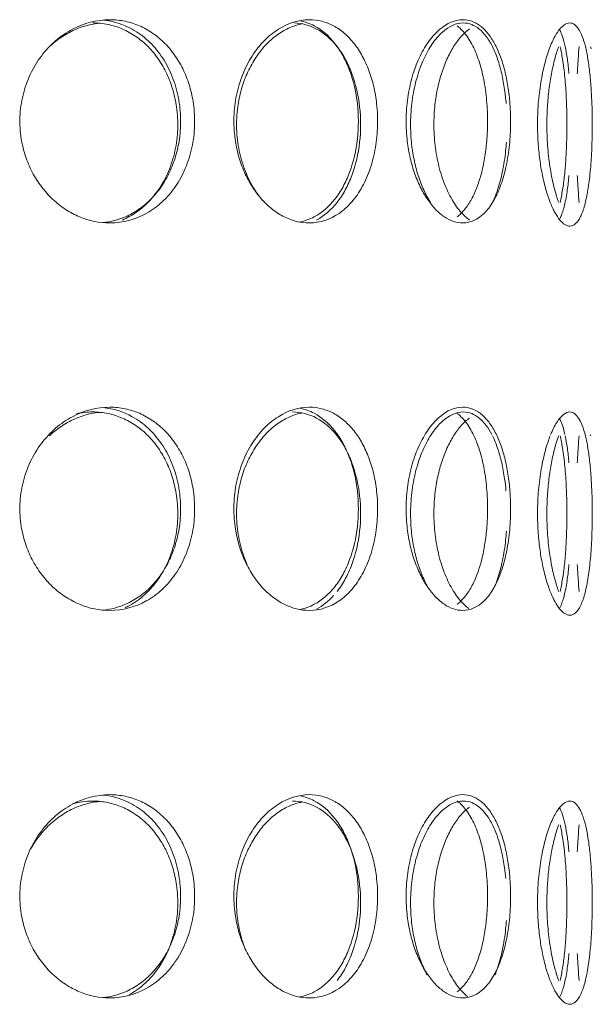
# Model space of a CAD drawing. Header units: inches. Extents: x -498 to 634, y -52 to 183.
# Tile 22 of 29: x 217.66 to 219.88, y 158.26 to 162.08. Entities that reach past the tile are written whole.
import ezdxf

# ---------------------------------------------------------------- set-up
doc = ezdxf.new("R2010")
doc.units = ezdxf.units.IN
doc.header["$MEASUREMENT"] = 0
doc.layers.add('M-EQPM', color=90, linetype='Continuous', lineweight=9)

# ---------------------------------------------------------------- blocks, each defined once
blk = doc.blocks.new('Roof Vent - Roof Vent-4092266-Right')
at = {"layer": 'M-EQPM'}
for points, knots in [([(218.0102, 161.289), (217.9692, 161.2895), (217.9113, 161.3009), (217.8377, 161.3402), (217.7874, 161.3794), (217.7439, 161.4285), (217.708, 161.4847), (217.6819, 161.5474), (217.6639, 161.6194), (217.6603, 161.6857), (217.6652, 161.743), (217.6759, 161.7982), (217.6998, 161.8666), (217.7431, 161.9376), (217.7983, 161.9972), (217.8872, 162.0577), (217.959, 162.0758), (218.0102, 162.0764)], [0, 0, 0, 0, 0.111111, 0.166667, 0.222222, 0.277778, 0.333333, 0.388889, 0.444444, 0.513889, 0.548611, 0.583333, 0.652778, 0.722222, 0.791667, 0.861111, 1, 1, 1, 1]), ([(217.9698, 162.0625), (217.9592, 162.0615), (217.929, 162.0569), (217.8811, 162.0424), (217.8275, 162.0138), (217.7955, 161.9893), (217.7813, 161.9764)], [0.0262104, 0.0262104, 0.0262104, 0.0262104, 0.0555556, 0.1111111, 0.1666667, 0.2164931, 0.2164931, 0.2164931, 0.2164931]), ([(217.9438, 162.0641), (217.9643, 162.0639), (218.0041, 162.0596), (218.0593, 162.0424), (218.1121, 162.0128), (218.1593, 161.9736), (218.1993, 161.9246), (218.232, 161.8684), (218.2555, 161.8057), (218.2716, 161.7336), (218.2748, 161.6673), (218.2704, 161.61), (218.2608, 161.5549), (218.2394, 161.4865), (218.2, 161.4154), (218.149, 161.3558), (218.0988, 161.3196), (218.0679, 161.3044), (218.0589, 161.3005)], [0, 0, 0, 0, 0.0555556, 0.1111111, 0.1666667, 0.2222222, 0.2777778, 0.3333333, 0.3888889, 0.4444444, 0.5138889, 0.5486111, 0.5833333, 0.6527778, 0.7222222, 0.7916667, 0.8611111, 0.8888889, 0.8888889, 0.8888889, 0.8888889]), ([(217.984, 161.2906), (218.0142, 161.2936), (218.0615, 161.3056), (218.1234, 161.3402), (218.1704, 161.3794), (218.2104, 161.4284), (218.2431, 161.4847), (218.2665, 161.5474), (218.2826, 161.6194), (218.2858, 161.6857), (218.2814, 161.743), (218.2719, 161.7982), (218.2505, 161.8667), (218.2112, 161.9376), (218.1604, 161.9972), (218.0846, 162.052), (218.0242, 162.0708), (217.984, 162.0748)], [0.0262108, 0.0262108, 0.0262108, 0.0262108, 0.1111111, 0.1666667, 0.2222222, 0.2777778, 0.3333333, 0.3888889, 0.4444444, 0.5138889, 0.5486111, 0.5833333, 0.6527778, 0.7222222, 0.7916667, 0.8611111, 0.9737937, 0.9737937, 0.9737937, 0.9737937]), ([(218.0102, 162.0764), (218.0306, 162.0762), (218.0703, 162.0719), (218.1252, 162.0547), (218.1779, 162.0251), (218.2249, 161.9859), (218.2648, 161.9369), (218.2974, 161.8808), (218.3209, 161.818), (218.3369, 161.7459), (218.3401, 161.6796), (218.3357, 161.6223), (218.3262, 161.5672), (218.3048, 161.4988), (218.2655, 161.4277), (218.2146, 161.3681), (218.1312, 161.3078), (218.0613, 161.2896), (218.0102, 161.289)], [0, 0, 0, 0, 0.055556, 0.111111, 0.166667, 0.222222, 0.277778, 0.333333, 0.388889, 0.444444, 0.513889, 0.548611, 0.583333, 0.652778, 0.722222, 0.791667, 0.861111, 1, 1, 1, 1]), ([(218.7829, 161.289), (218.7492, 161.2895), (218.7012, 161.3009), (218.6395, 161.3402), (218.5972, 161.3794), (218.5604, 161.4285), (218.5299, 161.4847), (218.5076, 161.5474), (218.4923, 161.6194), (218.4892, 161.6857), (218.4934, 161.743), (218.5025, 161.7982), (218.5229, 161.8666), (218.5598, 161.9376), (218.6064, 161.9972), (218.6811, 162.0577), (218.7408, 162.0758), (218.7829, 162.0764)], [0, 0, 0, 0, 0.111111, 0.166667, 0.222222, 0.277778, 0.333333, 0.388889, 0.444444, 0.513889, 0.548611, 0.583333, 0.652778, 0.722222, 0.791667, 0.861111, 1, 1, 1, 1]), ([(218.7533, 162.06), (218.7499, 162.0594), (218.7303, 162.0551), (218.6957, 162.0424), (218.6495, 162.0128), (218.6073, 161.9736), (218.5707, 161.9246), (218.5403, 161.8684), (218.5181, 161.8057), (218.5028, 161.7336), (218.4997, 161.6673), (218.5039, 161.6101), (218.513, 161.5549), (218.5333, 161.4865), (218.566, 161.4233), (218.591, 161.3891), (218.6017, 161.3764)], [0.043858, 0.043858, 0.043858, 0.043858, 0.0555556, 0.1111111, 0.1666667, 0.2222222, 0.2777778, 0.3333333, 0.3888889, 0.4444444, 0.5138889, 0.5486111, 0.5833333, 0.6527778, 0.7222222, 0.7685245, 0.7685245, 0.7685245, 0.7685245]), ([(218.8109, 161.3005), (218.8403, 161.3161), (218.8806, 161.351), (218.9232, 161.416), (218.9573, 161.4913), (218.9826, 161.6006), (218.9826, 161.7401), (218.9573, 161.8495), (218.9232, 161.9247), (218.8807, 161.9897), (218.8156, 162.0461), (218.7547, 162.0628), (218.7251, 162.0639)], [0.1111111, 0.1111111, 0.1111111, 0.1111111, 0.2222222, 0.2777778, 0.3333333, 0.4444444, 0.5555556, 0.6666667, 0.7222222, 0.7777778, 0.8888889, 0.9911121, 0.9911121, 0.9911121, 0.9911121]), ([(218.7457, 162.0727), (218.765, 162.0689), (218.8149, 162.0511), (218.8718, 162.002), (218.9145, 161.9371), (218.9487, 161.8619), (218.9741, 161.7524), (218.9741, 161.6129), (218.9487, 161.5036), (218.9145, 161.4283), (218.8717, 161.3633), (218.8149, 161.3143), (218.765, 161.2965), (218.7458, 161.2927)], [0.0436651, 0.0436651, 0.0436651, 0.0436651, 0.1111111, 0.2222222, 0.2777778, 0.3333333, 0.4444444, 0.5555556, 0.6666667, 0.7222222, 0.7777778, 0.8888889, 0.9563272, 0.9563272, 0.9563272, 0.9563272]), ([(218.7829, 162.0764), (218.7997, 162.0762), (218.8322, 162.0719), (218.8769, 162.0547), (218.9194, 162.0251), (218.9571, 161.9859), (218.989, 161.9369), (219.0148, 161.8807), (219.0333, 161.818), (219.0459, 161.7459), (219.0484, 161.6796), (219.045, 161.6224), (219.0374, 161.5672), (219.0206, 161.4988), (218.9895, 161.4278), (218.9489, 161.3681), (218.8818, 161.3078), (218.8249, 161.2896), (218.7829, 161.289)], [0, 0, 0, 0, 0.055556, 0.111111, 0.166667, 0.222222, 0.277778, 0.333333, 0.388889, 0.444444, 0.513889, 0.548611, 0.583333, 0.652778, 0.722222, 0.791667, 0.861111, 1, 1, 1, 1]), ([(219.3771, 161.289), (219.3526, 161.2895), (219.3173, 161.3009), (219.2713, 161.3402), (219.2394, 161.3794), (219.2114, 161.4284), (219.188, 161.4847), (219.1709, 161.5474), (219.159, 161.6194), (219.1566, 161.6857), (219.1599, 161.743), (219.167, 161.7982), (219.1827, 161.8667), (219.2109, 161.9376), (219.2463, 161.9972), (219.3025, 162.0577), (219.3465, 162.0758), (219.3771, 162.0764)], [0, 0, 0, 0, 0.111111, 0.166667, 0.222222, 0.277778, 0.333333, 0.388889, 0.444444, 0.513889, 0.548611, 0.583333, 0.652778, 0.722222, 0.791667, 0.861111, 1, 1, 1, 1]), ([(219.252, 161.3688), (219.2427, 161.3835), (219.2252, 161.4162), (219.2034, 161.4724), (219.1873, 161.5351), (219.1762, 161.6071), (219.174, 161.6734), (219.177, 161.7306), (219.1837, 161.7858), (219.1984, 161.8543), (219.2248, 161.9253), (219.2579, 161.9849), (219.3102, 162.0454), (219.351, 162.0635), (219.3793, 162.0641)], [0.2222222, 0.2222222, 0.2222222, 0.2222222, 0.2777778, 0.3333333, 0.3888889, 0.4444444, 0.5138889, 0.5486111, 0.5833333, 0.6527778, 0.7222222, 0.7916667, 0.8611111, 1, 1, 1, 1]), ([(219.3771, 162.0764), (219.3893, 162.0762), (219.4128, 162.0719), (219.4447, 162.0547), (219.4747, 162.0251), (219.5009, 161.9859), (219.5228, 161.9369), (219.5404, 161.8807), (219.553, 161.818), (219.5614, 161.7459), (219.5631, 161.6796), (219.5608, 161.6224), (219.5557, 161.5672), (219.5444, 161.4988), (219.5232, 161.4278), (219.4953, 161.3681), (219.4484, 161.3078), (219.4077, 161.2896), (219.3771, 161.289)], [0, 0, 0, 0, 0.055556, 0.111111, 0.166667, 0.222222, 0.277778, 0.333333, 0.388889, 0.444444, 0.513889, 0.548611, 0.583333, 0.652778, 0.722222, 0.791667, 0.861111, 1, 1, 1, 1]), ([(219.3793, 162.0641), (219.3905, 162.0639), (219.4122, 162.0596), (219.4414, 162.0424), (219.4688, 162.0128), (219.4927, 161.9736), (219.5126, 161.9247), (219.5285, 161.8685), (219.5391, 161.8097), (219.5436, 161.7698), (219.5451, 161.7516)], [0, 0, 0, 0, 0.0555556, 0.1111111, 0.1666667, 0.2222222, 0.2777778, 0.3333333, 0.3888889, 0.4338694, 0.4338694, 0.4338694, 0.4338694]), ([(219.7917, 161.2767), (219.7789, 161.2772), (219.7597, 161.2886), (219.7338, 161.3279), (219.7154, 161.3671), (219.699, 161.4161), (219.685, 161.4723), (219.6747, 161.535), (219.6675, 161.6071), (219.666, 161.6734), (219.668, 161.7307), (219.6723, 161.7859), (219.6818, 161.8543), (219.6987, 161.9253), (219.7195, 161.9849), (219.7516, 162.0454), (219.7757, 162.0635), (219.7917, 162.0641)], [0, 0, 0, 0, 0.111111, 0.166667, 0.222222, 0.277778, 0.333333, 0.388889, 0.444444, 0.513889, 0.548611, 0.583333, 0.652778, 0.722222, 0.791667, 0.861111, 1, 1, 1, 1]), ([(219.7917, 162.0641), (219.7981, 162.0639), (219.8102, 162.0596), (219.826, 162.0424), (219.8403, 162.0128), (219.8524, 161.9736), (219.8621, 161.9246), (219.8696, 161.8684), (219.8748, 161.8056), (219.8782, 161.7336), (219.8789, 161.6673), (219.878, 161.6101), (219.8759, 161.5549), (219.8713, 161.4865), (219.8622, 161.4155), (219.8499, 161.3558), (219.828, 161.2955), (219.8077, 161.2773), (219.7917, 161.2767)], [0, 0, 0, 0, 0.055556, 0.111111, 0.166667, 0.222222, 0.277778, 0.333333, 0.388889, 0.444444, 0.513889, 0.548611, 0.583333, 0.652778, 0.722222, 0.791667, 0.861111, 1, 1, 1, 1]), ([(219.4029, 162.0404), (219.3922, 162.0326), (219.3708, 162.0128), (219.3412, 161.9736), (219.3152, 161.9246), (219.2935, 161.8684), (219.2776, 161.8056), (219.2666, 161.7335), (219.2644, 161.6673), (219.2674, 161.6101), (219.274, 161.5549), (219.2886, 161.4865), (219.3149, 161.4155), (219.3479, 161.3557), (219.379, 161.3196), (219.3976, 161.3044), (219.4029, 161.3005)], [0.1111111, 0.1111111, 0.1111111, 0.1111111, 0.1666667, 0.2222222, 0.2777778, 0.3333333, 0.3888889, 0.4444444, 0.5138889, 0.5486111, 0.5833333, 0.6527778, 0.7222222, 0.7916667, 0.8611111, 0.8888889, 0.8888889, 0.8888889, 0.8888889]), ([(219.355, 161.3128), (219.3653, 161.3206), (219.3853, 161.3402), (219.4116, 161.3794), (219.4335, 161.4285), (219.4512, 161.4847), (219.4637, 161.5474), (219.4722, 161.6195), (219.4739, 161.6857), (219.4716, 161.743), (219.4665, 161.7981), (219.4552, 161.8666), (219.434, 161.9376), (219.4061, 161.9972), (219.3778, 162.0335), (219.3601, 162.0487), (219.355, 162.0526)], [0.1111111, 0.1111111, 0.1111111, 0.1111111, 0.1666667, 0.2222222, 0.2777778, 0.3333333, 0.3888889, 0.4444444, 0.5138889, 0.5486111, 0.5833333, 0.6527778, 0.7222222, 0.7916667, 0.8611111, 0.8888889, 0.8888889, 0.8888889, 0.8888889]), ([(219.7484, 161.9719), (219.743, 161.9572), (219.7329, 161.9246), (219.72, 161.8684), (219.7104, 161.8056), (219.7037, 161.7336), (219.7024, 161.6673), (219.7042, 161.6101), (219.7082, 161.5549), (219.7171, 161.4865), (219.7317, 161.4202), (219.743, 161.3837), (219.7484, 161.369)], [0.2222222, 0.2222222, 0.2222222, 0.2222222, 0.2777778, 0.3333333, 0.3888889, 0.4444444, 0.5138889, 0.5486111, 0.5833333, 0.6527778, 0.7222222, 0.7777778, 0.7777778, 0.7777778, 0.7777778]), ([(219.7538, 161.3688), (219.7574, 161.3835), (219.7639, 161.4162), (219.7714, 161.4724), (219.7765, 161.5351), (219.7799, 161.6071), (219.7806, 161.6734), (219.7797, 161.7306), (219.7777, 161.7858), (219.773, 161.8543), (219.7647, 161.9205), (219.7575, 161.957), (219.7539, 161.9717)], [0.2222222, 0.2222222, 0.2222222, 0.2222222, 0.2777778, 0.3333333, 0.3888889, 0.4444444, 0.5138889, 0.5486111, 0.5833333, 0.6527778, 0.7222222, 0.7777778, 0.7777778, 0.7777778, 0.7777778]), ([(219.546, 161.6018), (219.5452, 161.5907), (219.5419, 161.552), (219.5321, 161.4864), (219.5146, 161.4216), (219.5004, 161.3862), (219.4937, 161.3724)], [0.5555556, 0.5555556, 0.5555556, 0.5555556, 0.5833333, 0.6527778, 0.7222222, 0.7734541, 0.7734541, 0.7734541, 0.7734541]), ([(219.7885, 161.4732), (219.7866, 161.4534), (219.7818, 161.4114), (219.7718, 161.3557), (219.7606, 161.3207), (219.7535, 161.3059), (219.7517, 161.3026)], [0.6666667, 0.6666667, 0.6666667, 0.6666667, 0.7222222, 0.7916667, 0.8611111, 0.883892, 0.883892, 0.883892, 0.883892]), ([(218.0102, 159.788), (217.9692, 159.7885), (217.9113, 159.7999), (217.8377, 159.8393), (217.7874, 159.8785), (217.7439, 159.9275), (217.708, 159.9837), (217.6819, 160.0464), (217.6639, 160.1185), (217.6603, 160.1847), (217.6652, 160.242), (217.6759, 160.2972), (217.6998, 160.3656), (217.7431, 160.4366), (217.7983, 160.4962), (217.8872, 160.5567), (217.959, 160.5748), (218.0102, 160.5754)], [0, 0, 0, 0, 0.111111, 0.166667, 0.222222, 0.277778, 0.333333, 0.388889, 0.444444, 0.513889, 0.548611, 0.583333, 0.652778, 0.722222, 0.791667, 0.861111, 1, 1, 1, 1]), ([(217.984, 159.7896), (218.0142, 159.7926), (218.0615, 159.8046), (218.1234, 159.8393), (218.1704, 159.8784), (218.2104, 159.9275), (218.2431, 159.9837), (218.2665, 160.0464), (218.2826, 160.1184), (218.2858, 160.1847), (218.2814, 160.242), (218.2719, 160.2972), (218.2505, 160.3657), (218.2112, 160.4366), (218.1604, 160.4962), (218.0846, 160.551), (218.0242, 160.5698), (217.984, 160.5739)], [0.0262108, 0.0262108, 0.0262108, 0.0262108, 0.1111111, 0.1666667, 0.2222222, 0.2777778, 0.3333333, 0.3888889, 0.4444444, 0.5138889, 0.5486111, 0.5833333, 0.6527778, 0.7222222, 0.7916667, 0.8611111, 0.9737937, 0.9737937, 0.9737937, 0.9737937]), ([(218.0102, 160.5754), (218.0306, 160.5752), (218.0703, 160.5709), (218.1252, 160.5537), (218.1779, 160.5241), (218.2249, 160.4849), (218.2648, 160.436), (218.2974, 160.3798), (218.3209, 160.317), (218.3369, 160.2449), (218.3401, 160.1786), (218.3357, 160.1214), (218.3262, 160.0662), (218.3048, 159.9978), (218.2655, 159.9268), (218.2146, 159.8671), (218.1312, 159.8068), (218.0613, 159.7887), (218.0102, 159.788)], [0, 0, 0, 0, 0.055556, 0.111111, 0.166667, 0.222222, 0.277778, 0.333333, 0.388889, 0.444444, 0.513889, 0.548611, 0.583333, 0.652778, 0.722222, 0.791667, 0.861111, 1, 1, 1, 1]), ([(218.7829, 159.788), (218.7492, 159.7885), (218.7012, 159.8), (218.6395, 159.8393), (218.5972, 159.8784), (218.5604, 159.9275), (218.5299, 159.9837), (218.5076, 160.0464), (218.4923, 160.1184), (218.4892, 160.1847), (218.4934, 160.242), (218.5025, 160.2972), (218.5229, 160.3656), (218.5598, 160.4366), (218.6064, 160.4962), (218.6811, 160.5567), (218.7408, 160.5748), (218.7829, 160.5754)], [0, 0, 0, 0, 0.111111, 0.166667, 0.222222, 0.277778, 0.333333, 0.388889, 0.444444, 0.513889, 0.548611, 0.583333, 0.652778, 0.722222, 0.791667, 0.861111, 1, 1, 1, 1]), ([(218.7457, 160.5717), (218.765, 160.5679), (218.8149, 160.5501), (218.8718, 160.501), (218.9145, 160.4361), (218.9487, 160.3609), (218.9741, 160.2514), (218.9741, 160.1119), (218.9487, 160.0026), (218.9145, 159.9273), (218.8717, 159.8623), (218.8149, 159.8133), (218.765, 159.7956), (218.7458, 159.7918)], [0.0436651, 0.0436651, 0.0436651, 0.0436651, 0.1111111, 0.2222222, 0.2777778, 0.3333333, 0.4444444, 0.5555556, 0.6666667, 0.7222222, 0.7777778, 0.8888889, 0.9563272, 0.9563272, 0.9563272, 0.9563272]), ([(218.7829, 160.5754), (218.7997, 160.5752), (218.8322, 160.5709), (218.8769, 160.5537), (218.9194, 160.5241), (218.9571, 160.4849), (218.989, 160.4359), (219.0148, 160.3797), (219.0333, 160.317), (219.0459, 160.2449), (219.0484, 160.1786), (219.045, 160.1214), (219.0374, 160.0662), (219.0206, 159.9978), (218.9895, 159.9268), (218.9489, 159.8671), (218.8818, 159.8068), (218.8249, 159.7887), (218.7829, 159.788)], [0, 0, 0, 0, 0.055556, 0.111111, 0.166667, 0.222222, 0.277778, 0.333333, 0.388889, 0.444444, 0.513889, 0.548611, 0.583333, 0.652778, 0.722222, 0.791667, 0.861111, 1, 1, 1, 1]), ([(219.3771, 159.788), (219.3526, 159.7885), (219.3173, 159.8), (219.2713, 159.8393), (219.2394, 159.8784), (219.2114, 159.9274), (219.188, 159.9837), (219.1709, 160.0464), (219.159, 160.1184), (219.1566, 160.1847), (219.1599, 160.242), (219.167, 160.2972), (219.1827, 160.3657), (219.2109, 160.4367), (219.2463, 160.4963), (219.3025, 160.5567), (219.3465, 160.5748), (219.3771, 160.5754)], [0, 0, 0, 0, 0.111111, 0.166667, 0.222222, 0.277778, 0.333333, 0.388889, 0.444444, 0.513889, 0.548611, 0.583333, 0.652778, 0.722222, 0.791667, 0.861111, 1, 1, 1, 1]), ([(219.3771, 160.5754), (219.3893, 160.5752), (219.4128, 160.5709), (219.4447, 160.5538), (219.4747, 160.5241), (219.5009, 160.4849), (219.5228, 160.4359), (219.5404, 160.3797), (219.553, 160.317), (219.5614, 160.2449), (219.5631, 160.1786), (219.5608, 160.1214), (219.5557, 160.0662), (219.5444, 159.9979), (219.5232, 159.9268), (219.4953, 159.8671), (219.4484, 159.8068), (219.4077, 159.7886), (219.3771, 159.788)], [0, 0, 0, 0, 0.055556, 0.111111, 0.166667, 0.222222, 0.277778, 0.333333, 0.388889, 0.444444, 0.513889, 0.548611, 0.583333, 0.652778, 0.722222, 0.791667, 0.861111, 1, 1, 1, 1]), ([(217.9698, 160.5554), (217.9592, 160.5543), (217.929, 160.5498), (217.8811, 160.5353), (217.8256, 160.5057), (217.792, 160.4795), (217.7764, 160.4648)], [0.0262104, 0.0262104, 0.0262104, 0.0262104, 0.0555556, 0.1111111, 0.1666667, 0.2222222, 0.2222222, 0.2222222, 0.2222222]), ([(217.9438, 160.557), (217.9643, 160.5567), (218.0041, 160.5525), (218.0593, 160.5353), (218.1121, 160.5057), (218.1593, 160.4664), (218.1993, 160.4175), (218.232, 160.3613), (218.2555, 160.2985), (218.2716, 160.2265), (218.2748, 160.1601), (218.2704, 160.1029), (218.2608, 160.0477), (218.2394, 159.9793), (218.2, 159.9083), (218.149, 159.8486), (218.1021, 159.8149), (218.075, 159.8008), (218.0697, 159.7983)], [0, 0, 0, 0, 0.0555556, 0.1111111, 0.1666667, 0.2222222, 0.2777778, 0.3333333, 0.3888889, 0.4444444, 0.5138889, 0.5486111, 0.5833333, 0.6527778, 0.7222222, 0.7916667, 0.8611111, 0.8777048, 0.8777048, 0.8777048, 0.8777048]), ([(218.7533, 160.5529), (218.7499, 160.5522), (218.7303, 160.5479), (218.6957, 160.5353), (218.6495, 160.5057), (218.6073, 160.4664), (218.5707, 160.4174), (218.5403, 160.3613), (218.5181, 160.2985), (218.5028, 160.2264), (218.4997, 160.1602), (218.5039, 160.1029), (218.513, 160.0477), (218.5264, 160.0026), (218.5385, 159.9735), (218.5402, 159.9697)], [0.043858, 0.043858, 0.043858, 0.043858, 0.0555556, 0.1111111, 0.1666667, 0.2222222, 0.2777778, 0.3333333, 0.3888889, 0.4444444, 0.5138889, 0.5486111, 0.5833333, 0.6527778, 0.6632823, 0.6632823, 0.6632823, 0.6632823]), ([(218.8903, 159.8616), (218.9019, 159.8763), (218.9232, 159.9088), (218.9573, 159.9841), (218.9826, 160.0934), (218.9826, 160.233), (218.9573, 160.3424), (218.9232, 160.4176), (218.8807, 160.4826), (218.8134, 160.5408), (218.7496, 160.557), (218.7174, 160.557)], [0.2222222, 0.2222222, 0.2222222, 0.2222222, 0.2777778, 0.3333333, 0.4444444, 0.5555556, 0.6666667, 0.7222222, 0.7777778, 0.8888889, 1, 1, 1, 1]), ([(219.246, 159.8715), (219.2389, 159.8835), (219.2236, 159.9131), (219.2034, 159.9653), (219.1873, 160.028), (219.1762, 160.1), (219.174, 160.1663), (219.177, 160.2235), (219.1837, 160.2787), (219.1984, 160.3471), (219.2248, 160.4181), (219.2579, 160.4778), (219.3102, 160.5382), (219.351, 160.5564), (219.3793, 160.557)], [0.2343624, 0.2343624, 0.2343624, 0.2343624, 0.2777778, 0.3333333, 0.3888889, 0.4444444, 0.5138889, 0.5486111, 0.5833333, 0.6527778, 0.7222222, 0.7916667, 0.8611111, 1, 1, 1, 1]), ([(219.4029, 160.5332), (219.3922, 160.5254), (219.3708, 160.5057), (219.3412, 160.4664), (219.3152, 160.4174), (219.2935, 160.3612), (219.2776, 160.2985), (219.2666, 160.2264), (219.2644, 160.1602), (219.2674, 160.1029), (219.274, 160.0478), (219.2886, 159.9794), (219.3149, 159.9083), (219.3479, 159.8486), (219.3781, 159.8135), (219.3958, 159.7987), (219.4002, 159.7954)], [0.1111111, 0.1111111, 0.1111111, 0.1111111, 0.1666667, 0.2222222, 0.2777778, 0.3333333, 0.3888889, 0.4444444, 0.5138889, 0.5486111, 0.5833333, 0.6527778, 0.7222222, 0.7916667, 0.8611111, 0.8841136, 0.8841136, 0.8841136, 0.8841136]), ([(219.355, 159.8118), (219.3653, 159.8196), (219.3853, 159.8393), (219.4116, 159.8785), (219.4335, 159.9275), (219.4512, 159.9838), (219.4637, 160.0464), (219.4722, 160.1185), (219.4739, 160.1847), (219.4716, 160.242), (219.4665, 160.2972), (219.4552, 160.3656), (219.434, 160.4366), (219.4061, 160.4962), (219.3778, 160.5325), (219.3601, 160.5478), (219.355, 160.5516)], [0.1111111, 0.1111111, 0.1111111, 0.1111111, 0.1666667, 0.2222222, 0.2777778, 0.3333333, 0.3888889, 0.4444444, 0.5138889, 0.5486111, 0.5833333, 0.6527778, 0.7222222, 0.7916667, 0.8611111, 0.8888889, 0.8888889, 0.8888889, 0.8888889]), ([(219.3793, 160.557), (219.3905, 160.5567), (219.4122, 160.5525), (219.4414, 160.5353), (219.4678, 160.5067), (219.483, 160.4823), (219.4897, 160.4695)], [0, 0, 0, 0, 0.0555556, 0.1111111, 0.1666667, 0.2163343, 0.2163343, 0.2163343, 0.2163343]), ([(219.7175, 160.4693), (219.7183, 160.4714), (219.7266, 160.4912), (219.7516, 160.5382), (219.7757, 160.5564), (219.7917, 160.557)], [0.7837292, 0.7837292, 0.7837292, 0.7837292, 0.7916667, 0.8611111, 1, 1, 1, 1]), ([(219.7505, 160.5332), (219.755, 160.5254), (219.763, 160.5067), (219.7697, 160.4823), (219.7726, 160.4695)], [0.1111111, 0.1111111, 0.1111111, 0.1111111, 0.1666667, 0.2162803, 0.2162803, 0.2162803, 0.2162803]), ([(219.7917, 160.557), (219.7981, 160.5567), (219.8102, 160.5525), (219.826, 160.5353), (219.8403, 160.5057), (219.8524, 160.4664), (219.8621, 160.4174), (219.8696, 160.3612), (219.8748, 160.2985), (219.8782, 160.2264), (219.8789, 160.1602), (219.878, 160.1029), (219.8759, 160.0478), (219.8713, 159.9794), (219.8622, 159.9083), (219.8499, 159.8486), (219.828, 159.7883), (219.8077, 159.7702), (219.7917, 159.7696)], [0, 0, 0, 0, 0.055556, 0.111111, 0.166667, 0.222222, 0.277778, 0.333333, 0.388889, 0.444444, 0.513889, 0.548611, 0.583333, 0.652778, 0.722222, 0.791667, 0.861111, 1, 1, 1, 1]), ([(219.492, 160.4649), (219.4993, 160.4502), (219.5126, 160.4175), (219.5285, 160.3614), (219.5387, 160.3046), (219.5431, 160.2669), (219.5445, 160.2509)], [0.2222222, 0.2222222, 0.2222222, 0.2222222, 0.2777778, 0.3333333, 0.3888889, 0.4285556, 0.4285556, 0.4285556, 0.4285556]), ([(219.7917, 159.7696), (219.7789, 159.7701), (219.7597, 159.7815), (219.7338, 159.8208), (219.7154, 159.86), (219.699, 159.909), (219.685, 159.9652), (219.6747, 160.0279), (219.6675, 160.1), (219.666, 160.1663), (219.668, 160.2235), (219.6723, 160.2787), (219.6818, 160.3472), (219.6976, 160.4134), (219.7098, 160.4499), (219.7156, 160.4646)], [0, 0, 0, 0, 0.1111111, 0.1666667, 0.2222222, 0.2777778, 0.3333333, 0.3888889, 0.4444444, 0.5138889, 0.5486111, 0.5833333, 0.6527778, 0.7222222, 0.7777778, 0.7777778, 0.7777778, 0.7777778]), ([(219.7484, 160.4648), (219.743, 160.4501), (219.7329, 160.4174), (219.72, 160.3612), (219.7104, 160.2985), (219.7037, 160.2264), (219.7024, 160.1602), (219.7042, 160.1029), (219.7082, 160.0478), (219.7171, 159.9794), (219.7317, 159.9131), (219.743, 159.8766), (219.7484, 159.8618)], [0.2222222, 0.2222222, 0.2222222, 0.2222222, 0.2777778, 0.3333333, 0.3888889, 0.4444444, 0.5138889, 0.5486111, 0.5833333, 0.6527778, 0.7222222, 0.7777778, 0.7777778, 0.7777778, 0.7777778]), ([(219.7538, 159.8616), (219.7574, 159.8763), (219.7639, 159.909), (219.7714, 159.9653), (219.7765, 160.028), (219.7799, 160.1), (219.7806, 160.1663), (219.7797, 160.2235), (219.7777, 160.2787), (219.773, 160.3471), (219.7647, 160.4134), (219.7575, 160.4499), (219.7539, 160.4646)], [0.2222222, 0.2222222, 0.2222222, 0.2222222, 0.2777778, 0.3333333, 0.3888889, 0.4444444, 0.5138889, 0.5486111, 0.5833333, 0.6527778, 0.7222222, 0.7777778, 0.7777778, 0.7777778, 0.7777778]), ([(219.546, 160.0947), (219.5452, 160.0835), (219.5419, 160.0449), (219.5321, 159.9792), (219.516, 159.9197), (219.5039, 159.8881), (219.4995, 159.878)], [0.5555556, 0.5555556, 0.5555556, 0.5555556, 0.5833333, 0.6527778, 0.7222222, 0.7581008, 0.7581008, 0.7581008, 0.7581008]), ([(219.7885, 159.9661), (219.7866, 159.9462), (219.7818, 159.9043), (219.7718, 159.8486), (219.7606, 159.8135), (219.7535, 159.7988), (219.7517, 159.7955)], [0.6666667, 0.6666667, 0.6666667, 0.6666667, 0.7222222, 0.7916667, 0.8611111, 0.883892, 0.883892, 0.883892, 0.883892]), ([(218.0102, 158.2871), (217.9692, 158.2875), (217.9113, 158.299), (217.8377, 158.3383), (217.7874, 158.3775), (217.7439, 158.4265), (217.708, 158.4828), (217.6819, 158.5455), (217.6639, 158.6175), (217.6603, 158.6838), (217.6652, 158.741), (217.6759, 158.7962), (217.6998, 158.8646), (217.7431, 158.9356), (217.7983, 158.9953), (217.8872, 159.0557), (217.959, 159.0739), (218.0102, 159.0745)], [0, 0, 0, 0, 0.111111, 0.166667, 0.222222, 0.277778, 0.333333, 0.388889, 0.444444, 0.513889, 0.548611, 0.583333, 0.652778, 0.722222, 0.791667, 0.861111, 1, 1, 1, 1]), ([(217.9698, 159.0482), (217.9592, 159.0472), (217.929, 159.0426), (217.8811, 159.0281), (217.8256, 158.9985), (217.7752, 158.9593), (217.7344, 158.9133), (217.7122, 158.8797), (217.7033, 158.8638)], [0.0262104, 0.0262104, 0.0262104, 0.0262104, 0.0555556, 0.1111111, 0.1666667, 0.2222222, 0.2777778, 0.323175, 0.323175, 0.323175, 0.323175]), ([(217.9438, 159.0498), (217.9643, 159.0496), (218.0041, 159.0453), (218.0593, 159.0281), (218.1121, 158.9985), (218.1593, 158.9593), (218.1993, 158.9103), (218.232, 158.8542), (218.2555, 158.7914), (218.2716, 158.7193), (218.2748, 158.653), (218.2704, 158.5958), (218.2608, 158.5406), (218.2394, 158.4722), (218.2, 158.4012), (218.149, 158.3415), (218.1071, 158.3113), (218.0854, 158.2993)], [0, 0, 0, 0, 0.0555556, 0.1111111, 0.1666667, 0.2222222, 0.2777778, 0.3333333, 0.3888889, 0.4444444, 0.5138889, 0.5486111, 0.5833333, 0.6527778, 0.7222222, 0.7916667, 0.8611111, 0.8611111, 0.8611111, 0.8611111]), ([(217.984, 158.2886), (218.0142, 158.2916), (218.0615, 158.3036), (218.1234, 158.3383), (218.1704, 158.3775), (218.2104, 158.4265), (218.2431, 158.4827), (218.2665, 158.5454), (218.2826, 158.6174), (218.2858, 158.6838), (218.2814, 158.741), (218.2719, 158.7962), (218.2505, 158.8647), (218.2112, 158.9356), (218.1604, 158.9953), (218.0846, 159.05), (218.0242, 159.0689), (217.984, 159.0729)], [0.0262108, 0.0262108, 0.0262108, 0.0262108, 0.1111111, 0.1666667, 0.2222222, 0.2777778, 0.3333333, 0.3888889, 0.4444444, 0.5138889, 0.5486111, 0.5833333, 0.6527778, 0.7222222, 0.7916667, 0.8611111, 0.9737937, 0.9737937, 0.9737937, 0.9737937]), ([(218.0102, 159.0745), (218.0306, 159.0742), (218.0703, 159.0699), (218.1252, 159.0528), (218.1779, 159.0232), (218.2249, 158.9839), (218.2648, 158.935), (218.2974, 158.8788), (218.3209, 158.816), (218.3369, 158.744), (218.3401, 158.6776), (218.3357, 158.6204), (218.3262, 158.5652), (218.3048, 158.4968), (218.2655, 158.4258), (218.2146, 158.3661), (218.1312, 158.3058), (218.0613, 158.2877), (218.0102, 158.2871)], [0, 0, 0, 0, 0.055556, 0.111111, 0.166667, 0.222222, 0.277778, 0.333333, 0.388889, 0.444444, 0.513889, 0.548611, 0.583333, 0.652778, 0.722222, 0.791667, 0.861111, 1, 1, 1, 1]), ([(218.7829, 158.2871), (218.7492, 158.2875), (218.7012, 158.299), (218.6395, 158.3383), (218.5972, 158.3775), (218.5604, 158.4265), (218.5299, 158.4827), (218.5076, 158.5454), (218.4923, 158.6175), (218.4892, 158.6838), (218.4934, 158.741), (218.5025, 158.7962), (218.5229, 158.8647), (218.5598, 158.9356), (218.6064, 158.9953), (218.6811, 159.0557), (218.7408, 159.0739), (218.7829, 159.0745)], [0, 0, 0, 0, 0.111111, 0.166667, 0.222222, 0.277778, 0.333333, 0.388889, 0.444444, 0.513889, 0.548611, 0.583333, 0.652778, 0.722222, 0.791667, 0.861111, 1, 1, 1, 1]), ([(218.7533, 159.0458), (218.7499, 159.0451), (218.7303, 159.0408), (218.6957, 159.0281), (218.6495, 158.9985), (218.6073, 158.9593), (218.5707, 158.9103), (218.5403, 158.8541), (218.5181, 158.7914), (218.5028, 158.7193), (218.4997, 158.653), (218.5039, 158.5958), (218.513, 158.5406), (218.5252, 158.4996), (218.5354, 158.4741)], [0.043858, 0.043858, 0.043858, 0.043858, 0.0555556, 0.1111111, 0.1666667, 0.2222222, 0.2777778, 0.3333333, 0.3888889, 0.4444444, 0.5138889, 0.5486111, 0.5833333, 0.6527778, 0.6527778, 0.6527778, 0.6527778]), ([(218.8903, 158.3545), (218.9019, 158.3692), (218.9232, 158.4017), (218.9573, 158.477), (218.9826, 158.5863), (218.9826, 158.7258), (218.9573, 158.8353), (218.9232, 158.9105), (218.8807, 158.9754), (218.8134, 159.0337), (218.7496, 159.0498), (218.7174, 159.0498)], [0.2222222, 0.2222222, 0.2222222, 0.2222222, 0.2777778, 0.3333333, 0.4444444, 0.5555556, 0.6666667, 0.7222222, 0.7777778, 0.8888889, 1, 1, 1, 1]), ([(218.7457, 159.0707), (218.765, 159.0669), (218.8149, 159.0491), (218.8718, 159.0001), (218.9145, 158.9351), (218.9487, 158.8599), (218.9741, 158.7504), (218.9741, 158.6109), (218.9487, 158.5016), (218.9145, 158.4263), (218.8717, 158.3613), (218.8149, 158.3124), (218.765, 158.2946), (218.7458, 158.2908)], [0.0436651, 0.0436651, 0.0436651, 0.0436651, 0.1111111, 0.2222222, 0.2777778, 0.3333333, 0.4444444, 0.5555556, 0.6666667, 0.7222222, 0.7777778, 0.8888889, 0.9563272, 0.9563272, 0.9563272, 0.9563272]), ([(218.7829, 159.0745), (218.7997, 159.0742), (218.8322, 159.07), (218.8769, 159.0528), (218.9194, 159.0231), (218.9571, 158.9839), (218.989, 158.9349), (219.0148, 158.8788), (219.0333, 158.816), (219.0459, 158.7439), (219.0484, 158.6776), (219.045, 158.6204), (219.0374, 158.5652), (219.0206, 158.4968), (218.9895, 158.4258), (218.9489, 158.3661), (218.8818, 158.3058), (218.8249, 158.2877), (218.7829, 158.2871)], [0, 0, 0, 0, 0.055556, 0.111111, 0.166667, 0.222222, 0.277778, 0.333333, 0.388889, 0.444444, 0.513889, 0.548611, 0.583333, 0.652778, 0.722222, 0.791667, 0.861111, 1, 1, 1, 1]), ([(219.3771, 158.2871), (219.3526, 158.2875), (219.3173, 158.299), (219.2713, 158.3383), (219.2394, 158.3774), (219.2114, 158.4265), (219.188, 158.4827), (219.1709, 158.5454), (219.159, 158.6174), (219.1566, 158.6838), (219.1599, 158.741), (219.167, 158.7962), (219.1827, 158.8647), (219.2109, 158.9357), (219.2463, 158.9953), (219.3025, 159.0557), (219.3465, 159.0738), (219.3771, 159.0745)], [0, 0, 0, 0, 0.111111, 0.166667, 0.222222, 0.277778, 0.333333, 0.388889, 0.444444, 0.513889, 0.548611, 0.583333, 0.652778, 0.722222, 0.791667, 0.861111, 1, 1, 1, 1]), ([(219.2393, 158.3762), (219.2346, 158.3848), (219.2218, 158.4107), (219.2034, 158.4582), (219.1873, 158.5208), (219.1762, 158.5929), (219.174, 158.6591), (219.177, 158.7164), (219.1837, 158.7715), (219.1984, 158.84), (219.2248, 158.911), (219.2579, 158.9706), (219.3102, 159.0311), (219.351, 159.0492), (219.3793, 159.0498)], [0.2483175, 0.2483175, 0.2483175, 0.2483175, 0.2777778, 0.3333333, 0.3888889, 0.4444444, 0.5138889, 0.5486111, 0.5833333, 0.6527778, 0.7222222, 0.7916667, 0.8611111, 1, 1, 1, 1]), ([(219.355, 158.3108), (219.3653, 158.3186), (219.3853, 158.3383), (219.4116, 158.3775), (219.4335, 158.4265), (219.4512, 158.4828), (219.4637, 158.5455), (219.4722, 158.6175), (219.4739, 158.6838), (219.4716, 158.741), (219.4665, 158.7962), (219.4552, 158.8646), (219.434, 158.9356), (219.4061, 158.9953), (219.3778, 159.0315), (219.3601, 159.0468), (219.355, 159.0506)], [0.1111111, 0.1111111, 0.1111111, 0.1111111, 0.1666667, 0.2222222, 0.2777778, 0.3333333, 0.3888889, 0.4444444, 0.5138889, 0.5486111, 0.5833333, 0.6527778, 0.7222222, 0.7916667, 0.8611111, 0.8888889, 0.8888889, 0.8888889, 0.8888889]), ([(219.3771, 159.0745), (219.3893, 159.0742), (219.4128, 159.07), (219.4447, 159.0528), (219.4747, 159.0231), (219.5009, 158.9839), (219.5228, 158.9349), (219.5404, 158.8787), (219.553, 158.816), (219.5614, 158.7439), (219.5631, 158.6776), (219.5608, 158.6204), (219.5557, 158.5652), (219.5444, 158.4969), (219.5232, 158.4258), (219.4953, 158.3661), (219.4484, 158.3058), (219.4077, 158.2877), (219.3771, 158.2871)], [0, 0, 0, 0, 0.055556, 0.111111, 0.166667, 0.222222, 0.277778, 0.333333, 0.388889, 0.444444, 0.513889, 0.548611, 0.583333, 0.652778, 0.722222, 0.791667, 0.861111, 1, 1, 1, 1]), ([(219.3793, 159.0498), (219.3905, 159.0496), (219.4122, 159.0453), (219.4414, 159.0281), (219.4688, 158.9985), (219.4927, 158.9593), (219.5126, 158.9104), (219.5285, 158.8543), (219.5383, 158.7995), (219.5426, 158.764), (219.5439, 158.7502)], [0, 0, 0, 0, 0.0555556, 0.1111111, 0.1666667, 0.2222222, 0.2777778, 0.3333333, 0.3888889, 0.4232419, 0.4232419, 0.4232419, 0.4232419]), ([(219.7917, 158.2624), (219.7789, 158.2629), (219.7597, 158.2744), (219.7338, 158.3136), (219.7154, 158.3528), (219.699, 158.4018), (219.685, 158.4581), (219.6747, 158.5208), (219.6675, 158.5928), (219.666, 158.6591), (219.668, 158.7164), (219.6723, 158.7716), (219.6818, 158.8401), (219.6987, 158.911), (219.7195, 158.9706), (219.7516, 159.0311), (219.7757, 159.0492), (219.7917, 159.0498)], [0, 0, 0, 0, 0.111111, 0.166667, 0.222222, 0.277778, 0.333333, 0.388889, 0.444444, 0.513889, 0.548611, 0.583333, 0.652778, 0.722222, 0.791667, 0.861111, 1, 1, 1, 1]), ([(219.7917, 159.0498), (219.7981, 159.0496), (219.8102, 159.0453), (219.826, 159.0281), (219.8403, 158.9985), (219.8524, 158.9593), (219.8621, 158.9103), (219.8696, 158.8541), (219.8748, 158.7914), (219.8782, 158.7193), (219.8789, 158.653), (219.878, 158.5958), (219.8759, 158.5406), (219.8713, 158.4722), (219.8622, 158.4012), (219.8499, 158.3415), (219.828, 158.2812), (219.8077, 158.263), (219.7917, 158.2624)], [0, 0, 0, 0, 0.055556, 0.111111, 0.166667, 0.222222, 0.277778, 0.333333, 0.388889, 0.444444, 0.513889, 0.548611, 0.583333, 0.652778, 0.722222, 0.791667, 0.861111, 1, 1, 1, 1]), ([(219.4029, 159.0261), (219.3922, 159.0183), (219.3708, 158.9985), (219.3412, 158.9593), (219.3152, 158.9103), (219.2935, 158.8541), (219.2776, 158.7914), (219.2666, 158.7193), (219.2644, 158.653), (219.2674, 158.5958), (219.274, 158.5406), (219.2886, 158.4723), (219.3149, 158.4012), (219.3479, 158.3415), (219.3767, 158.308), (219.3929, 158.294), (219.3958, 158.2917)], [0.1111111, 0.1111111, 0.1111111, 0.1111111, 0.1666667, 0.2222222, 0.2777778, 0.3333333, 0.3888889, 0.4444444, 0.5138889, 0.5486111, 0.5833333, 0.6527778, 0.7222222, 0.7916667, 0.8611111, 0.8765094, 0.8765094, 0.8765094, 0.8765094]), ([(219.7484, 158.9577), (219.743, 158.943), (219.7329, 158.9103), (219.72, 158.8541), (219.7104, 158.7914), (219.7037, 158.7193), (219.7024, 158.653), (219.7042, 158.5958), (219.7082, 158.5406), (219.7171, 158.4723), (219.7317, 158.4059), (219.743, 158.3694), (219.7484, 158.3547)], [0.2222222, 0.2222222, 0.2222222, 0.2222222, 0.2777778, 0.3333333, 0.3888889, 0.4444444, 0.5138889, 0.5486111, 0.5833333, 0.6527778, 0.7222222, 0.7777778, 0.7777778, 0.7777778, 0.7777778]), ([(219.7538, 158.3545), (219.7574, 158.3692), (219.7639, 158.4019), (219.7714, 158.4581), (219.7765, 158.5208), (219.7799, 158.5929), (219.7806, 158.6591), (219.7797, 158.7164), (219.7777, 158.7716), (219.773, 158.84), (219.7647, 158.9063), (219.7575, 158.9427), (219.7539, 158.9575)], [0.2222222, 0.2222222, 0.2222222, 0.2222222, 0.2777778, 0.3333333, 0.3888889, 0.4444444, 0.5138889, 0.5486111, 0.5833333, 0.6527778, 0.7222222, 0.7777778, 0.7777778, 0.7777778, 0.7777778]), ([(219.546, 158.5876), (219.5452, 158.5764), (219.5419, 158.5378), (219.5321, 158.4721), (219.5166, 158.4148), (219.5054, 158.3849), (219.5019, 158.3764)], [0.5555556, 0.5555556, 0.5555556, 0.5555556, 0.5833333, 0.6527778, 0.7222222, 0.7515695, 0.7515695, 0.7515695, 0.7515695]), ([(219.7885, 158.4589), (219.7866, 158.4391), (219.7818, 158.3972), (219.7718, 158.3415), (219.7606, 158.3064), (219.7535, 158.2917), (219.7517, 158.2884)], [0.6666667, 0.6666667, 0.6666667, 0.6666667, 0.7222222, 0.7916667, 0.8611111, 0.883892, 0.883892, 0.883892, 0.883892])]:
    blk.add_open_spline(points, degree=3, knots=knots, dxfattribs=at)
for points in [[(219.7505, 162.0403), (219.755, 162.0325), (219.7634, 162.0128), (219.774, 161.9736), (219.7824, 161.9246), (219.7867, 161.8872), (219.7885, 161.8674)], [(219.8206, 161.8673), (219.8217, 161.8872), (219.8239, 161.9248), (219.8263, 161.9573), (219.8275, 161.972)], [(219.8275, 161.972), (219.8263, 161.9573), (219.8239, 161.9248), (219.8217, 161.8872), (219.8206, 161.8673)], [(219.8738, 161.963), (219.8732, 161.966), (219.8726, 161.9689), (219.872, 161.9718)], [(219.8275, 161.3689), (219.8263, 161.3836), (219.8239, 161.4161), (219.8217, 161.4537), (219.8206, 161.4735)], [(219.8206, 161.4735), (219.8217, 161.4537), (219.8239, 161.4161), (219.8263, 161.3836), (219.8275, 161.3689)], [(217.8808, 160.5501), (217.9013, 160.5544), (217.9222, 160.5567), (217.9438, 160.557)], [(219.7736, 160.4648), (219.7768, 160.4501), (219.7824, 160.4175), (219.7867, 160.38), (219.7885, 160.3602)], [(219.8206, 160.3602), (219.8217, 160.38), (219.8239, 160.4177), (219.8263, 160.4502), (219.8275, 160.4649)], [(219.8275, 160.4649), (219.8263, 160.4502), (219.8239, 160.4177), (219.8217, 160.38), (219.8206, 160.3602)], [(219.872, 160.4646), (219.8716, 160.4662), (219.8713, 160.4678), (219.8709, 160.4693)], [(219.8275, 159.8617), (219.8263, 159.8764), (219.8239, 159.9089), (219.8217, 159.9465), (219.8206, 159.9663)], [(219.8206, 159.9663), (219.8217, 159.9465), (219.8239, 159.9089), (219.8263, 159.8764), (219.8275, 159.8617)], [(218.8109, 159.7933), (218.8348, 159.806), (218.857, 159.8238), (218.877, 159.8458)], [(217.8673, 159.0398), (217.892, 159.0462), (217.9175, 159.0495), (217.9438, 159.0498)], [(219.7505, 159.0261), (219.755, 159.0183), (219.7634, 158.9985), (219.774, 158.9593), (219.7824, 158.9104), (219.7867, 158.8729), (219.7885, 158.8531)], [(219.8206, 158.8531), (219.8217, 158.8729), (219.8239, 158.9106), (219.8263, 158.9431), (219.8275, 158.9578)], [(219.8275, 158.9578), (219.8263, 158.9431), (219.8239, 158.9106), (219.8217, 158.8729), (219.8206, 158.8531)], [(219.8275, 158.3546), (219.8263, 158.3693), (219.8239, 158.4018), (219.8217, 158.4394), (219.8206, 158.4592)], [(219.8206, 158.4592), (219.8217, 158.4394), (219.8239, 158.4018), (219.8263, 158.3693), (219.8275, 158.3546)]]:
    blk.add_open_spline(points, degree=3, dxfattribs=at)

msp = doc.modelspace()

# ---------------------------------------------------------------- block references
at = {"layer": 'M-EQPM'}
msp.add_blockref('Roof Vent - Roof Vent-4092266-Right', (0, 0), dxfattribs=at)

doc.saveas('drawing.dxf')
